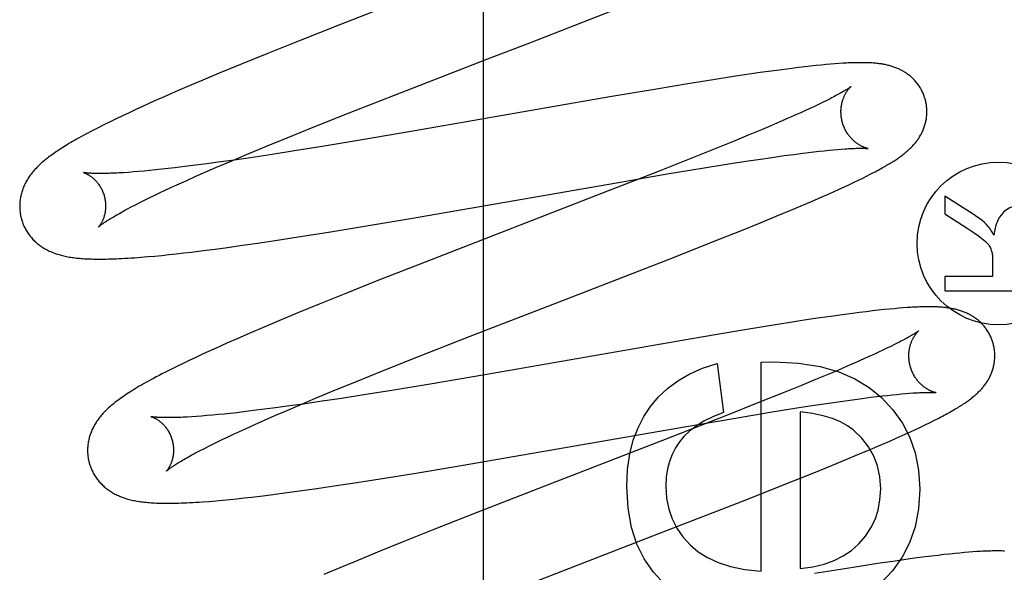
# Model space of a CAD drawing. Header units: inches. Extents: x 0 to 268, y 0 to 174.
# Tile 48 of 92: x 90.932 to 91.161, y 88.368 to 88.496. Entities that reach past the tile are written whole.
import ezdxf

# ---------------------------------------------------------------- set-up
doc = ezdxf.new("R2010")
doc.units = ezdxf.units.IN
doc.header["$LTSCALE"] = 14.749625
doc.header["$MEASUREMENT"] = 0
doc.linetypes.add('HIDDEN', pattern=[0.2, 0.1, -0.1])
doc.layers.add('DEFAULT_2', color=8, linetype='HIDDEN')

msp = doc.modelspace()

# ---------------------------------------------------------------- linework, layer by layer
at = {"layer": 'DEFAULT_2', "color": 8, "linetype": 'HIDDEN'}
for p, q in [((91.03969, 84.80595), (91.03969, 90.30645)), ((91.02322, 88.50182), (91.00645, 88.49527)), ((91.05042, 88.491), (91.06967, 88.49848)), ((91.00645, 88.49527), (90.99664, 88.49139)), ((90.99664, 88.49139), (90.98925, 88.48842)), ((91.04044, 88.48714), (91.05042, 88.491)), ((90.98925, 88.48842), (90.98313, 88.48593)), ((90.98313, 88.48593), (90.9782, 88.48389)), ((91.02038, 88.47935), (91.04044, 88.48714)), ((91.11142, 88.48504), (91.10903, 88.48473)), ((91.11295, 88.48523), (91.11142, 88.48504)), ((91.11439, 88.4854), (91.11295, 88.48523)), ((91.11575, 88.48556), (91.11439, 88.4854)), ((91.11703, 88.48569), (91.11575, 88.48556)), ((91.11823, 88.48581), (91.11703, 88.48569)), ((91.11936, 88.48592), (91.11823, 88.48581)), ((91.12041, 88.48601), (91.11936, 88.48592)), ((91.12141, 88.48609), (91.12041, 88.48601)), ((91.12235, 88.48616), (91.12141, 88.48609)), ((90.9782, 88.48389), (90.97438, 88.48229)), ((91.09784, 88.48312), (91.09311, 88.48239)), ((91.10148, 88.48367), (91.09784, 88.48312)), ((91.10405, 88.48404), (91.10148, 88.48367)), ((91.10658, 88.4844), (91.10405, 88.48404)), ((91.10903, 88.48473), (91.10658, 88.4844)), ((90.97068, 88.48072), (90.96799, 88.47956)), ((90.97438, 88.48229), (90.97068, 88.48072)), ((91.08717, 88.48143), (91.07991, 88.48023)), ((91.09311, 88.48239), (91.08717, 88.48143)), ((90.96538, 88.47842), (90.96285, 88.47729)), ((90.96799, 88.47956), (90.96538, 88.47842)), ((91.00844, 88.47466), (91.02038, 88.47935)), ((91.06903, 88.47838), (91.02368, 88.47047)), ((91.07991, 88.48023), (91.06903, 88.47838)), ((90.96039, 88.47618), (90.9588, 88.47546)), ((90.96285, 88.47729), (90.96039, 88.47618)), ((91.1158, 88.47581), (91.11473, 88.47531)), ((91.11682, 88.47628), (91.1158, 88.47581)), ((91.11777, 88.47674), (91.11682, 88.47628)), ((91.11867, 88.47717), (91.11777, 88.47674)), ((91.11951, 88.47759), (91.11867, 88.47717)), ((91.12029, 88.47798), (91.11951, 88.47759)), ((90.95574, 88.47402), (90.95426, 88.47332)), ((90.95725, 88.47473), (90.95574, 88.47402)), ((90.9588, 88.47546), (90.95725, 88.47473)), ((91.00007, 88.47133), (91.00844, 88.47466)), ((91.11057, 88.47344), (91.1086, 88.47258)), ((91.11244, 88.47427), (91.11057, 88.47344)), ((91.11361, 88.4748), (91.11244, 88.47427)), ((91.11473, 88.47531), (91.11361, 88.4748)), ((90.95004, 88.47123), (90.94878, 88.47058)), ((90.95139, 88.47191), (90.95004, 88.47123)), ((90.95281, 88.47261), (90.95139, 88.47191)), ((90.95426, 88.47332), (90.95281, 88.47261)), ((90.99404, 88.46889), (91.00007, 88.47133)), ((91.10651, 88.47169), (91.10432, 88.47076)), ((91.1086, 88.47258), (91.10651, 88.47169)), ((90.9892, 88.46691), (90.99404, 88.46889)), ((91.02368, 88.47047), (91.01102, 88.46832)), ((91.10124, 88.46947), (91.09799, 88.46813)), ((91.10432, 88.47076), (91.10124, 88.46947)), ((90.98456, 88.46498), (90.9892, 88.46691)), ((91.00213, 88.46685), (90.99569, 88.46582)), ((91.01102, 88.46832), (91.00213, 88.46685)), ((91.09799, 88.46813), (91.0937, 88.46639)), ((90.981, 88.46348), (90.98456, 88.46498)), ((90.98551, 88.46426), (90.98166, 88.4637)), ((90.9905, 88.46502), (90.98551, 88.46426)), ((90.99569, 88.46582), (90.9905, 88.46502)), ((91.0937, 88.46639), (91.08826, 88.4642)), ((91.10414, 88.46394), (91.10732, 88.46441)), ((91.10732, 88.46441), (91.10963, 88.46473)), ((91.10963, 88.46473), (91.11183, 88.46503)), ((91.11183, 88.46503), (91.11392, 88.4653)), ((91.11392, 88.4653), (91.11525, 88.46546)), ((91.11525, 88.46546), (91.11652, 88.46561)), ((91.11652, 88.46561), (91.11773, 88.46575)), ((91.11773, 88.46575), (91.11889, 88.46587)), ((91.11889, 88.46587), (91.11999, 88.46599)), ((91.11999, 88.46599), (91.12103, 88.46609)), ((91.12103, 88.46609), (91.12201, 88.46617)), ((91.12201, 88.46617), (91.12293, 88.46625)), ((90.97024, 88.46217), (90.96786, 88.46189)), ((90.97272, 88.46248), (90.97024, 88.46217)), ((90.9753, 88.46282), (90.97272, 88.46248)), ((90.97513, 88.46096), (90.97758, 88.46202)), ((90.97797, 88.46318), (90.9753, 88.46282)), ((90.97758, 88.46202), (90.981, 88.46348)), ((90.98166, 88.4637), (90.97797, 88.46318)), ((91.08826, 88.4642), (91.08055, 88.46115)), ((91.09052, 88.46181), (91.09623, 88.46273)), ((91.09623, 88.46273), (91.10072, 88.46343)), ((91.10072, 88.46343), (91.10414, 88.46394)), ((90.95707, 88.46084), (90.95596, 88.46077)), ((90.95823, 88.46093), (90.95707, 88.46084)), ((90.95944, 88.46103), (90.95823, 88.46093)), ((90.96071, 88.46114), (90.95944, 88.46103)), ((90.96204, 88.46127), (90.96071, 88.46114)), ((90.96342, 88.4614), (90.96204, 88.46127)), ((90.96485, 88.46155), (90.96342, 88.4614)), ((90.96633, 88.46171), (90.96485, 88.46155)), ((90.96786, 88.46189), (90.96633, 88.46171)), ((90.9705, 88.45891), (90.97277, 88.45992)), ((90.97277, 88.45992), (90.97513, 88.46096)), ((91.08055, 88.46115), (91.06713, 88.45591)), ((91.07058, 88.45844), (91.08243, 88.46047)), ((91.08243, 88.46047), (91.09052, 88.46181)), ((91.12788, 88.45952), (91.12878, 88.45997)), ((91.12878, 88.45997), (91.12961, 88.46039)), ((91.12961, 88.46039), (91.1304, 88.4608)), ((90.96696, 88.4573), (90.96834, 88.45793)), ((90.96834, 88.45793), (90.9705, 88.45891)), ((91.02268, 88.45011), (91.07058, 88.45844)), ((91.1224, 88.45693), (91.12365, 88.4575)), ((91.12365, 88.4575), (91.12482, 88.45805)), ((91.12482, 88.45805), (91.12591, 88.45856)), ((91.12591, 88.45856), (91.12693, 88.45906)), ((91.12693, 88.45906), (91.12788, 88.45952)), ((90.96192, 88.45491), (90.96311, 88.45548)), ((90.96311, 88.45548), (90.96434, 88.45607)), ((90.96434, 88.45607), (90.96562, 88.45668)), ((90.96562, 88.45668), (90.96696, 88.4573)), ((91.06713, 88.45591), (91.02609, 88.43999)), ((91.11821, 88.45506), (91.11968, 88.45571)), ((91.11968, 88.45571), (91.12108, 88.45633)), ((91.12108, 88.45633), (91.1224, 88.45693)), ((91.14697, 88.45534), (91.14697, 88.45118)), ((91.15377, 88.45099), (91.14697, 88.45534)), ((90.95774, 88.4528), (90.9587, 88.4533)), ((90.9587, 88.4533), (90.95972, 88.45382)), ((90.95972, 88.45382), (90.9608, 88.45436)), ((90.9608, 88.45436), (90.96192, 88.45491)), ((91.11114, 88.45203), (91.11357, 88.45306)), ((91.11357, 88.45306), (91.11593, 88.45407)), ((91.11593, 88.45407), (91.11821, 88.45506)), ((90.95684, 88.45233), (90.95774, 88.4528)), ((91.10425, 88.44919), (91.10776, 88.45063)), ((91.10776, 88.45063), (91.11114, 88.45203)), ((91.14697, 88.45118), (91.15217, 88.44787)), ((91.01107, 88.44815), (91.02268, 88.45011)), ((91.09968, 88.44733), (91.10425, 88.44919)), ((90.99657, 88.44581), (91.00316, 88.44686)), ((91.00316, 88.44686), (91.01107, 88.44815)), ((91.09295, 88.44465), (91.09968, 88.44733)), ((90.98012, 88.44339), (90.98306, 88.4438)), ((90.98306, 88.4438), (90.98709, 88.44438)), ((90.98709, 88.44438), (90.99124, 88.44499)), ((90.99124, 88.44499), (90.99657, 88.44581)), ((91.08384, 88.44106), (91.09295, 88.44465)), ((90.96164, 88.44124), (90.96323, 88.44138)), ((90.96323, 88.44138), (90.96486, 88.44154)), ((90.96486, 88.44154), (90.96651, 88.44171)), ((90.96651, 88.44171), (90.96821, 88.4419)), ((90.96821, 88.4419), (90.96995, 88.44209)), ((90.96995, 88.44209), (90.97172, 88.4423)), ((90.97172, 88.4423), (90.97445, 88.44264)), ((90.97445, 88.44264), (90.97724, 88.443)), ((90.97724, 88.443), (90.98012, 88.44339)), ((90.96006, 88.44111), (90.96164, 88.44124)), ((91.02609, 88.43999), (91.01513, 88.43567)), ((91.15807, 88.44045), (91.15807, 88.43662)), ((91.01513, 88.43567), (91.00768, 88.4327)), ((91.14697, 88.43662), (91.14697, 88.43331)), ((91.15807, 88.43662), (91.14697, 88.43662)), ((91.00768, 88.4327), (91.00148, 88.43019)), ((91.14697, 88.43331), (91.17197, 88.43331)), ((91.00148, 88.43019), (90.99648, 88.42813)), ((90.99648, 88.42813), (90.9926, 88.42652)), ((91.12307, 88.42771), (91.12054, 88.42735)), ((91.12552, 88.42803), (91.12307, 88.42771)), ((91.12713, 88.42824), (91.12552, 88.42803)), ((91.12869, 88.42843), (91.12713, 88.42824)), ((91.13019, 88.42861), (91.12869, 88.42843)), ((91.13158, 88.42877), (91.13019, 88.42861)), ((91.13287, 88.42891), (91.13158, 88.42877)), ((91.13408, 88.42903), (91.13287, 88.42891)), ((91.1352, 88.42913), (91.13408, 88.42903)), ((91.13625, 88.42923), (91.1352, 88.42913)), ((91.13724, 88.42931), (91.13625, 88.42923)), ((91.13818, 88.42937), (91.13724, 88.42931)), ((90.9926, 88.42652), (90.98883, 88.42493)), ((91.11053, 88.42585), (91.10565, 88.42508)), ((91.11429, 88.42643), (91.11053, 88.42585)), ((91.11791, 88.42697), (91.11429, 88.42643)), ((91.12054, 88.42735), (91.11791, 88.42697)), ((90.98519, 88.42338), (90.98254, 88.42223)), ((90.98883, 88.42493), (90.98519, 88.42338)), ((91.09953, 88.42408), (91.08991, 88.42246)), ((91.10565, 88.42508), (91.09953, 88.42408)), ((90.97997, 88.4211), (90.97748, 88.41998)), ((90.98254, 88.42223), (90.97997, 88.4211)), ((91.02457, 88.418), (91.03654, 88.42271)), ((91.08991, 88.42246), (91.03998, 88.41377)), ((91.13526, 88.42078), (91.13441, 88.42036)), ((91.13604, 88.42117), (91.13526, 88.42078)), ((90.97428, 88.41852), (90.97274, 88.41781)), ((90.97586, 88.41925), (90.97428, 88.41852)), ((90.97748, 88.41998), (90.97586, 88.41925)), ((91.13046, 88.41849), (91.12934, 88.41798)), ((91.13154, 88.41899), (91.13046, 88.41849)), ((91.13255, 88.41946), (91.13154, 88.41899)), ((91.13351, 88.41992), (91.13255, 88.41946)), ((91.13441, 88.42036), (91.13351, 88.41992)), ((90.96979, 88.4164), (90.96836, 88.4157)), ((90.97125, 88.4171), (90.96979, 88.4164)), ((90.97274, 88.41781), (90.97125, 88.4171)), ((91.01617, 88.41466), (91.02457, 88.418)), ((91.09405, 88.41641), (91.09547, 88.405)), ((91.10425, 88.41672), (91.10719, 88.41678)), ((91.10425, 88.3681), (91.10425, 88.41672)), ((91.12629, 88.41662), (91.1243, 88.41575)), ((91.12815, 88.41745), (91.12629, 88.41662)), ((91.12934, 88.41798), (91.12815, 88.41745)), ((90.96694, 88.415), (90.96555, 88.41429)), ((90.96836, 88.4157), (90.96694, 88.415)), ((91.01012, 88.41221), (91.01617, 88.41466)), ((91.12001, 88.41392), (91.11692, 88.41263)), ((91.12221, 88.41486), (91.12001, 88.41392)), ((91.1243, 88.41575), (91.12221, 88.41486)), ((91.00526, 88.41023), (91.01012, 88.41221)), ((91.02726, 88.41161), (91.01832, 88.41013)), ((91.03998, 88.41377), (91.02726, 88.41161)), ((91.11692, 88.41263), (91.11366, 88.41129)), ((91.00059, 88.40829), (91.00526, 88.41023)), ((91.01832, 88.41013), (91.01184, 88.40909)), ((91.10937, 88.40954), (91.10391, 88.40735)), ((91.11366, 88.41129), (91.10937, 88.40954)), ((91.13584, 88.4092), (91.13687, 88.4093)), ((91.13687, 88.4093), (91.13785, 88.40938)), ((91.13785, 88.40938), (91.13876, 88.40946)), ((90.99702, 88.40679), (91.00059, 88.40829)), ((91.00159, 88.40751), (90.99772, 88.40695)), ((91.00662, 88.40827), (91.00159, 88.40751)), ((91.01184, 88.40909), (91.00662, 88.40827)), ((91.10391, 88.40735), (91.09618, 88.40429)), ((91.11659, 88.40665), (91.12, 88.40716)), ((91.12, 88.40716), (91.12323, 88.40763)), ((91.12323, 88.40763), (91.12553, 88.40795)), ((91.12553, 88.40795), (91.12772, 88.40825)), ((91.12772, 88.40825), (91.1298, 88.40851)), ((91.1298, 88.40851), (91.13112, 88.40868)), ((91.13112, 88.40868), (91.13238, 88.40883)), ((91.13238, 88.40883), (91.13359, 88.40896)), ((91.13359, 88.40896), (91.13474, 88.40909)), ((91.13474, 88.40909), (91.13584, 88.4092)), ((90.98079, 88.40478), (90.97935, 88.40463)), ((90.98228, 88.40494), (90.98079, 88.40478)), ((90.98382, 88.40512), (90.98228, 88.40494)), ((90.98621, 88.40541), (90.98382, 88.40512)), ((90.98871, 88.40572), (90.98621, 88.40541)), ((90.99131, 88.40606), (90.98871, 88.40572)), ((90.99112, 88.40425), (90.99359, 88.40532)), ((90.994, 88.40643), (90.99131, 88.40606)), ((90.99359, 88.40532), (90.99702, 88.40679)), ((90.99772, 88.40695), (90.994, 88.40643)), ((91.0983, 88.40369), (91.10638, 88.40503)), ((91.10638, 88.40503), (91.11209, 88.40595)), ((91.11209, 88.40595), (91.11659, 88.40665)), ((91.11333, 88.40512), (91.11333, 88.36871)), ((90.97294, 88.40406), (90.97183, 88.40398)), ((90.97411, 88.40415), (90.97294, 88.40406)), ((90.97534, 88.40425), (90.97411, 88.40415)), ((90.97662, 88.40436), (90.97534, 88.40425)), ((90.97796, 88.40449), (90.97662, 88.40436)), ((90.97935, 88.40463), (90.97796, 88.40449)), ((90.98647, 88.4022), (90.98874, 88.40321)), ((90.98874, 88.40321), (90.99112, 88.40425)), ((91.09618, 88.40429), (91.08273, 88.39904)), ((91.08644, 88.40167), (91.0983, 88.40369)), ((91.14242, 88.40212), (91.14357, 88.40268)), ((91.14357, 88.40268), (91.1446, 88.40319)), ((90.98156, 88.39995), (90.9829, 88.40058)), ((90.9829, 88.40058), (90.98429, 88.40121)), ((90.98429, 88.40121), (90.98647, 88.4022)), ((91.03268, 88.39233), (91.08644, 88.40167)), ((91.13706, 88.39963), (91.13847, 88.40026)), ((91.13847, 88.40026), (91.13985, 88.4009)), ((91.13985, 88.4009), (91.14118, 88.40152)), ((91.14118, 88.40152), (91.14242, 88.40212)), ((90.9767, 88.39762), (90.97783, 88.39818)), ((90.97783, 88.39818), (90.97902, 88.39875)), ((90.97902, 88.39875), (90.98027, 88.39935)), ((90.98027, 88.39935), (90.98156, 88.39995)), ((91.08273, 88.39904), (91.05508, 88.38834)), ((91.13194, 88.39737), (91.13419, 88.39835)), ((91.13419, 88.39835), (91.13564, 88.39899)), ((91.13564, 88.39899), (91.13706, 88.39963)), ((90.97271, 88.39558), (90.97362, 88.39606)), ((90.97362, 88.39606), (90.97459, 88.39656)), ((90.97459, 88.39656), (90.97562, 88.39708)), ((90.97562, 88.39708), (90.9767, 88.39762)), ((91.12716, 88.39534), (91.12959, 88.39637)), ((91.12959, 88.39637), (91.13194, 88.39737)), ((91.12029, 88.3925), (91.12379, 88.39394)), ((91.12379, 88.39394), (91.12716, 88.39534)), ((91.02349, 88.39081), (91.03268, 88.39233)), ((91.11572, 88.39064), (91.12029, 88.3925)), ((91.00497, 88.38789), (91.01024, 88.38869)), ((91.01024, 88.38869), (91.01567, 88.38954)), ((91.01567, 88.38954), (91.02349, 88.39081)), ((91.10998, 88.38835), (91.11572, 88.39064)), ((90.994, 88.38634), (90.9969, 88.38673)), ((90.9969, 88.38673), (91.00088, 88.38729)), ((91.00088, 88.38729), (91.00497, 88.38789)), ((91.05508, 88.38834), (91.03832, 88.3818)), ((91.10092, 88.38477), (91.10998, 88.38835)), ((90.97585, 88.38431), (90.97743, 88.38445)), ((90.97743, 88.38445), (90.97904, 88.38459)), ((90.97904, 88.38459), (90.98066, 88.38475)), ((90.98066, 88.38475), (90.98232, 88.38492)), ((90.98232, 88.38492), (90.98401, 88.38511)), ((90.98401, 88.38511), (90.98575, 88.3853)), ((90.98575, 88.3853), (90.98843, 88.38562)), ((90.98843, 88.38562), (90.99118, 88.38597)), ((90.99118, 88.38597), (90.994, 88.38634)), ((91.08048, 88.37683), (91.10092, 88.38477)), ((91.03832, 88.3818), (91.02852, 88.37793)), ((91.02852, 88.37793), (91.02113, 88.37496)), ((91.02113, 88.37496), (91.015, 88.37247)), ((91.05255, 88.366), (91.08048, 88.37683)), ((91.01007, 88.37043), (91.00625, 88.36883)), ((91.015, 88.37247), (91.01007, 88.37043)), ((91.13745, 88.37072), (91.13486, 88.37035)), ((91.13995, 88.37106), (91.13745, 88.37072)), ((91.14239, 88.37138), (91.13995, 88.37106)), ((91.14394, 88.37158), (91.14239, 88.37138)), ((91.1454, 88.37175), (91.14394, 88.37158)), ((91.14678, 88.37191), (91.1454, 88.37175)), ((91.14808, 88.37205), (91.14678, 88.37191)), ((91.14931, 88.37218), (91.14808, 88.37205)), ((91.15046, 88.37229), (91.14931, 88.37218)), ((91.15154, 88.37239), (91.15046, 88.37229)), ((91.15256, 88.37248), (91.15154, 88.37239)), ((91.15352, 88.37255), (91.15256, 88.37248)), ((91.00625, 88.36883), (91.00255, 88.36726)), ((91.12272, 88.36849), (91.11666, 88.36751)), ((91.12756, 88.36925), (91.12272, 88.36849)), ((91.13128, 88.36982), (91.12756, 88.36925)), ((91.13486, 88.37035), (91.13128, 88.36982))]:
    msp.add_line(p, q, dxfattribs=at)
for points in [[(91.14242, 88.47784), (91.14236, 88.47805), (91.14228, 88.47829), (91.1422, 88.47854), (91.14211, 88.47878), (91.14202, 88.47902), (91.14192, 88.47925), (91.14181, 88.47949), (91.1417, 88.47972), (91.14159, 88.47995), (91.14146, 88.48017), (91.14134, 88.48039), (91.14121, 88.48061), (91.14107, 88.48082), (91.14093, 88.48103), (91.14078, 88.48124), (91.14064, 88.48144), (91.14048, 88.48163), (91.14033, 88.48183), (91.14017, 88.48201), (91.14, 88.4822), (91.13984, 88.48238), (91.13967, 88.48255), (91.13949, 88.48272), (91.13932, 88.48288), (91.13914, 88.48304), (91.13896, 88.4832), (91.13878, 88.48335), (91.13859, 88.48349), (91.13841, 88.48363), (91.13822, 88.48377), (91.13802, 88.48391), (91.13783, 88.48404), (91.13763, 88.48416), (91.13743, 88.48428), (91.13723, 88.4844), (91.13702, 88.48451), (91.13682, 88.48462), (91.13661, 88.48473), (91.1364, 88.48483), (91.1362, 88.48492), (91.13599, 88.48502), (91.13578, 88.4851), (91.13556, 88.48519), (91.13535, 88.48527), (91.13513, 88.48535), (91.13491, 88.48542), (91.13469, 88.48549), (91.13447, 88.48556), (91.13425, 88.48562), (91.13402, 88.48569), (91.1338, 88.48574), (91.13357, 88.4858), (91.13335, 88.48585), (91.13312, 88.4859), (91.13289, 88.48594), (91.13267, 88.48598), (91.13244, 88.48602), (91.13221, 88.48606), (91.13197, 88.48609), (91.13174, 88.48612), (91.1315, 88.48615), (91.13127, 88.48618), (91.13102, 88.48621), (91.13078, 88.48623), (91.13053, 88.48625), (91.13028, 88.48627), (91.13002, 88.48629), (91.12975, 88.48631), (91.12948, 88.48632), (91.1292, 88.48633), (91.12892, 88.48634), (91.12863, 88.48635), (91.12833, 88.48636), (91.12802, 88.48636), (91.12771, 88.48636), (91.12738, 88.48636), (91.12705, 88.48636), (91.12672, 88.48636), (91.12637, 88.48635), (91.12601, 88.48634), (91.12565, 88.48633), (91.12527, 88.48632), (91.12489, 88.48631), (91.12449, 88.48629), (91.12409, 88.48627), (91.12367, 88.48625), (91.12324, 88.48622), (91.12235, 88.48616)], [(91.1251, 88.48078), (91.1251, 88.48077), (91.12508, 88.48076), (91.12506, 88.48074), (91.12503, 88.48072), (91.12499, 88.48069), (91.12495, 88.48066), (91.12489, 88.48062), (91.12482, 88.48057), (91.12474, 88.48051), (91.12465, 88.48045), (91.12455, 88.48038), (91.12444, 88.48031), (91.12431, 88.48023), (91.12417, 88.48014), (91.12402, 88.48004), (91.12385, 88.47994), (91.12367, 88.47983), (91.12347, 88.47971), (91.12326, 88.47958), (91.12303, 88.47945), (91.12278, 88.47931), (91.12253, 88.47917), (91.12225, 88.47902), (91.12196, 88.47886), (91.12166, 88.4787), (91.12134, 88.47853), (91.121, 88.47835), (91.12065, 88.47817), (91.12029, 88.47798)], [(91.12315, 88.47248), (91.1231, 88.47268), (91.12304, 88.47291), (91.12299, 88.47315), (91.12295, 88.47338), (91.12291, 88.47362), (91.12288, 88.47385), (91.12286, 88.47408), (91.12284, 88.47431), (91.12283, 88.47455), (91.12282, 88.47477), (91.12282, 88.475), (91.12282, 88.47523), (91.12283, 88.47545), (91.12285, 88.47567), (91.12287, 88.47588), (91.12289, 88.4761), (91.12292, 88.47631), (91.12296, 88.47651), (91.12299, 88.47671), (91.12304, 88.47691), (91.12308, 88.4771), (91.12313, 88.47728), (91.12318, 88.47746), (91.12323, 88.47764), (91.12329, 88.47781), (91.12335, 88.47797), (91.1234, 88.47813), (91.12347, 88.47828), (91.12353, 88.47843), (91.12359, 88.47858), (91.12366, 88.47872), (91.12372, 88.47885), (91.12379, 88.47898), (91.12385, 88.47911), (91.12392, 88.47923), (91.12399, 88.47934), (91.12405, 88.47945), (91.12412, 88.47956), (91.12418, 88.47966), (91.12425, 88.47976), (91.12431, 88.47985), (91.12437, 88.47994), (91.12444, 88.48002), (91.1245, 88.48011), (91.12456, 88.48018), (91.12461, 88.48025), (91.12467, 88.48032), (91.12472, 88.48038), (91.12477, 88.48044), (91.12482, 88.4805), (91.12487, 88.48055), (91.12491, 88.48059), (91.12495, 88.48063), (91.12499, 88.48067), (91.12502, 88.4807), (91.12505, 88.48072), (91.12507, 88.48075), (91.12509, 88.48076), (91.1251, 88.48077), (91.1251, 88.48078)], [(91.1304, 88.4608), (91.13078, 88.461), (91.13115, 88.4612), (91.1315, 88.46139), (91.13185, 88.46158), (91.13219, 88.46176), (91.13251, 88.46195), (91.13283, 88.46213), (91.13314, 88.4623), (91.13344, 88.46248), (91.13374, 88.46265), (91.13402, 88.46282), (91.1343, 88.46299), (91.13456, 88.46315), (91.13483, 88.46332), (91.13508, 88.46348), (91.13533, 88.46364), (91.13557, 88.46379), (91.1358, 88.46395), (91.13602, 88.4641), (91.13624, 88.46425), (91.13646, 88.46441), (91.13666, 88.46455), (91.13687, 88.4647), (91.13706, 88.46485), (91.13726, 88.465), (91.13745, 88.46515), (91.13764, 88.4653), (91.13782, 88.46545), (91.138, 88.4656), (91.13818, 88.46575), (91.13836, 88.4659), (91.13853, 88.46606), (91.1387, 88.46622), (91.13887, 88.46638), (91.13904, 88.46654), (91.1392, 88.46671), (91.13937, 88.46687), (91.13953, 88.46705), (91.13968, 88.46722), (91.13984, 88.46739), (91.13999, 88.46757), (91.14014, 88.46775), (91.14029, 88.46793), (91.14043, 88.46812), (91.14056, 88.4683), (91.1407, 88.46849), (91.14083, 88.46868), (91.14096, 88.46887), (91.14108, 88.46907), (91.1412, 88.46927), (91.14132, 88.46947), (91.14144, 88.46968), (91.14155, 88.46989), (91.14166, 88.4701), (91.14176, 88.47031), (91.14186, 88.47053), (91.14195, 88.47075), (91.14204, 88.47096), (91.14212, 88.47119), (91.1422, 88.47141), (91.14228, 88.47164), (91.14235, 88.47187), (91.14242, 88.4721), (91.14248, 88.47234), (91.14254, 88.47257), (91.14259, 88.47282), (91.14264, 88.47306), (91.14268, 88.4733), (91.14272, 88.47355), (91.14275, 88.4738), (91.14277, 88.47405), (91.14279, 88.4743), (91.1428, 88.47456), (91.14281, 88.47481), (91.14281, 88.47507), (91.14281, 88.47533), (91.14279, 88.47558), (91.14278, 88.47584), (91.14275, 88.4761), (91.14272, 88.47636), (91.14269, 88.47661), (91.14264, 88.47687), (91.14259, 88.47712), (91.14254, 88.47738), (91.14248, 88.47763), (91.14242, 88.47784)], [(91.12911, 88.46638), (91.1291, 88.46638), (91.12909, 88.46639), (91.12906, 88.46639), (91.12904, 88.4664), (91.129, 88.4664), (91.12896, 88.46641), (91.12891, 88.46643), (91.12886, 88.46644), (91.1288, 88.46646), (91.12873, 88.46647), (91.12866, 88.46649), (91.12859, 88.46652), (91.12851, 88.46654), (91.12843, 88.46657), (91.12834, 88.4666), (91.12825, 88.46664), (91.12816, 88.46668), (91.12806, 88.46672), (91.12796, 88.46676), (91.12786, 88.46681), (91.12776, 88.46686), (91.12765, 88.46691), (91.12754, 88.46697), (91.12742, 88.46703), (91.12731, 88.46709), (91.12719, 88.46716), (91.12707, 88.46723), (91.12694, 88.46731), (91.12682, 88.46739), (91.12669, 88.46748), (91.12656, 88.46757), (91.12643, 88.46766), (91.1263, 88.46776), (91.12616, 88.46787), (91.12603, 88.46798), (91.1259, 88.4681), (91.12576, 88.46822), (91.12562, 88.46834), (91.12549, 88.46848), (91.12535, 88.46862), (91.12521, 88.46876), (91.12507, 88.46892), (91.12494, 88.46908), (91.12481, 88.46924), (91.12467, 88.46941), (91.12454, 88.46958), (91.12442, 88.46976), (91.12429, 88.46995), (91.12417, 88.47014), (91.12406, 88.47034), (91.12394, 88.47054), (91.12383, 88.47074), (91.12373, 88.47095), (91.12363, 88.47116), (91.12354, 88.47138), (91.12345, 88.4716), (91.12336, 88.47182), (91.12328, 88.47205), (91.12321, 88.47228), (91.12315, 88.47248)], [(90.94878, 88.47058), (90.94818, 88.47027), (90.94761, 88.46996), (90.94705, 88.46967), (90.94652, 88.46938), (90.946, 88.46909), (90.94551, 88.46882), (90.94503, 88.46855), (90.94456, 88.46828), (90.94411, 88.46803), (90.94368, 88.46777), (90.94326, 88.46752), (90.94286, 88.46728), (90.94246, 88.46704), (90.94208, 88.46681), (90.94171, 88.46657), (90.94136, 88.46634), (90.94101, 88.46612), (90.94067, 88.46589), (90.94034, 88.46567), (90.94002, 88.46545), (90.9397, 88.46523), (90.9394, 88.46502), (90.9391, 88.4648), (90.93881, 88.46459), (90.93853, 88.46438), (90.93826, 88.46416), (90.93799, 88.46395), (90.93772, 88.46374), (90.93747, 88.46352), (90.93721, 88.46331)], [(91.12293, 88.46625), (91.12378, 88.46631), (91.12418, 88.46633), (91.12457, 88.46636), (91.12494, 88.46638), (91.12529, 88.4664), (91.12563, 88.46641), (91.12595, 88.46643), (91.12625, 88.46644), (91.12653, 88.46644), (91.1268, 88.46645), (91.12704, 88.46645), (91.12727, 88.46646), (91.12749, 88.46646), (91.12768, 88.46645), (91.12786, 88.46645), (91.12803, 88.46645), (91.12818, 88.46645), (91.12832, 88.46644), (91.12845, 88.46644), (91.12856, 88.46643), (91.12866, 88.46642), (91.12875, 88.46642), (91.12883, 88.46641), (91.1289, 88.46641), (91.12896, 88.4664), (91.12901, 88.46639), (91.12905, 88.46639), (91.12908, 88.46639), (91.12909, 88.46638), (91.12911, 88.46638)], [(90.93721, 88.46331), (90.93697, 88.4631), (90.93672, 88.46288), (90.93649, 88.46266), (90.93626, 88.46244), (90.93603, 88.46222), (90.93581, 88.462), (90.9356, 88.46178), (90.93539, 88.46156), (90.93519, 88.46133), (90.93499, 88.4611), (90.9348, 88.46087), (90.93461, 88.46064), (90.93443, 88.46041), (90.93426, 88.46018), (90.93409, 88.45994), (90.93393, 88.4597), (90.93377, 88.45946), (90.93362, 88.45922), (90.93347, 88.45897), (90.93333, 88.45873), (90.9332, 88.45848), (90.93307, 88.45823), (90.93295, 88.45798), (90.93283, 88.45773), (90.93272, 88.45748), (90.93262, 88.45723), (90.93252, 88.45697), (90.93243, 88.45672), (90.93235, 88.45647), (90.93227, 88.45621), (90.9322, 88.45595), (90.93213, 88.45569), (90.93207, 88.45542), (90.93201, 88.45516), (90.93196, 88.45489), (90.93192, 88.45462), (90.93188, 88.45435), (90.93185, 88.45407), (90.93183, 88.4538), (90.93181, 88.45353), (90.9318, 88.45325), (90.9318, 88.45297), (90.9318, 88.4527), (90.93181, 88.45242), (90.93183, 88.45214), (90.93185, 88.45186), (90.93188, 88.45158), (90.93192, 88.45131), (90.93196, 88.45103), (90.93202, 88.45076), (90.93207, 88.45048), (90.93214, 88.45021), (90.9322, 88.44998)], [(90.94662, 88.4608), (90.94662, 88.4608), (90.94661, 88.46081), (90.94661, 88.4608), (90.94663, 88.4608), (90.94665, 88.46079), (90.94668, 88.46078), (90.94672, 88.46077), (90.94677, 88.46076), (90.94682, 88.46074), (90.94687, 88.46072), (90.94694, 88.46069), (90.947, 88.46067), (90.94708, 88.46064), (90.94715, 88.4606), (90.94724, 88.46057), (90.94732, 88.46052), (90.94741, 88.46048), (90.94751, 88.46043), (90.9476, 88.46038), (90.9477, 88.46032), (90.94781, 88.46026), (90.94792, 88.4602), (90.94803, 88.46013), (90.94814, 88.46005), (90.94825, 88.45997), (90.94837, 88.45989), (90.94849, 88.4598), (90.94861, 88.4597), (90.94874, 88.4596), (90.94886, 88.45949), (90.94899, 88.45938), (90.94912, 88.45926), (90.94925, 88.45914), (90.94938, 88.45901), (90.94951, 88.45887), (90.94964, 88.45872), (90.94977, 88.45857), (90.9499, 88.45841), (90.95003, 88.45825), (90.95016, 88.45807), (90.95029, 88.45789), (90.95041, 88.45771), (90.95053, 88.45751), (90.95065, 88.45731), (90.95076, 88.45711), (90.95087, 88.4569), (90.95097, 88.45668), (90.95107, 88.45646), (90.95117, 88.45624), (90.95125, 88.45601), (90.95134, 88.45578), (90.95141, 88.45554), (90.95147, 88.45534)], [(90.95596, 88.46077), (90.95492, 88.46071), (90.95442, 88.46068), (90.95394, 88.46066), (90.95347, 88.46064), (90.95302, 88.46062), (90.95258, 88.4606), (90.95216, 88.46059), (90.95175, 88.46058), (90.95137, 88.46058), (90.95099, 88.46057), (90.95063, 88.46057), (90.95029, 88.46057), (90.94997, 88.46057), (90.94966, 88.46057), (90.94937, 88.46058), (90.94909, 88.46059), (90.94883, 88.4606), (90.94858, 88.46061), (90.94835, 88.46062), (90.94814, 88.46063), (90.94794, 88.46065), (90.94776, 88.46066), (90.94759, 88.46067), (90.94744, 88.46069), (90.9473, 88.4607), (90.94718, 88.46072), (90.94707, 88.46073), (90.94697, 88.46074), (90.94688, 88.46076), (90.94681, 88.46077), (90.94675, 88.46078), (90.9467, 88.46079), (90.94666, 88.46079), (90.94663, 88.4608), (90.94662, 88.4608)], [(90.95147, 88.45534), (90.95153, 88.45513), (90.95158, 88.45488), (90.95163, 88.45464), (90.95168, 88.4544), (90.95171, 88.45416), (90.95174, 88.45392), (90.95176, 88.45368), (90.95178, 88.45344), (90.95179, 88.45321), (90.95179, 88.45298), (90.95179, 88.45275), (90.95178, 88.45253), (90.95176, 88.45231), (90.95174, 88.45209), (90.95171, 88.45189), (90.95169, 88.45168), (90.95165, 88.45148), (90.95161, 88.45129), (90.95157, 88.45111), (90.95153, 88.45093), (90.95148, 88.45075), (90.95143, 88.45058), (90.95138, 88.45042), (90.95133, 88.45026), (90.95127, 88.45011), (90.95122, 88.44997), (90.95116, 88.44983), (90.95111, 88.4497), (90.95105, 88.44957), (90.95099, 88.44945), (90.95093, 88.44933), (90.95087, 88.44922), (90.95081, 88.44911), (90.95076, 88.44901), (90.9507, 88.44892), (90.95065, 88.44883), (90.95059, 88.44874), (90.95054, 88.44866), (90.95049, 88.44859), (90.95044, 88.44852), (90.95039, 88.44846), (90.95035, 88.4484), (90.95031, 88.44835), (90.95027, 88.4483), (90.95024, 88.44826), (90.95021, 88.44823), (90.95018, 88.4482), (90.95016, 88.44817), (90.95014, 88.44816), (90.95013, 88.44814), (90.95013, 88.44814)], [(91.16515, 88.45329), (91.16425, 88.45324), (91.16343, 88.45309), (91.16267, 88.45285), (91.16196, 88.45252), (91.16129, 88.45209), (91.16066, 88.45157)], [(90.95013, 88.44814), (90.95014, 88.44815), (90.95015, 88.44816), (90.95017, 88.44818), (90.9502, 88.44821), (90.95024, 88.44824), (90.95029, 88.44828), (90.95035, 88.44833), (90.95042, 88.44839), (90.9505, 88.44845), (90.95059, 88.44852), (90.95069, 88.4486), (90.9508, 88.44869), (90.95093, 88.44878), (90.95106, 88.44888), (90.95121, 88.44898), (90.95138, 88.4491), (90.95156, 88.44922), (90.95175, 88.44935), (90.95196, 88.44949), (90.95218, 88.44963), (90.95242, 88.44978), (90.95267, 88.44994), (90.95293, 88.45011), (90.95321, 88.45028), (90.95351, 88.45045), (90.95382, 88.45064), (90.95414, 88.45083), (90.95449, 88.45103), (90.95484, 88.45123), (90.95521, 88.45144), (90.9556, 88.45165), (90.956, 88.45187), (90.95641, 88.4521), (90.95684, 88.45233)], [(91.15709, 88.44824), (91.15665, 88.4487), (91.15617, 88.44916), (91.15564, 88.44962), (91.15507, 88.45008), (91.15445, 88.45053), (91.15377, 88.45099)], [(91.16066, 88.45157), (91.16013, 88.451), (91.15965, 88.45031), (91.15923, 88.44951), (91.15886, 88.44857), (91.15857, 88.44748), (91.15834, 88.44625)], [(90.9322, 88.44998), (90.93227, 88.44975), (90.93235, 88.44948), (90.93244, 88.44922), (90.93254, 88.44896), (90.93264, 88.4487), (90.93275, 88.44844), (90.93287, 88.44819), (90.93299, 88.44794), (90.93312, 88.44769), (90.93326, 88.44745), (90.9334, 88.44721), (90.93354, 88.44698), (90.93369, 88.44675), (90.93385, 88.44652), (90.93401, 88.4463), (90.93418, 88.44608), (90.93435, 88.44587), (90.93452, 88.44566), (90.9347, 88.44545), (90.93489, 88.44526), (90.93508, 88.44506), (90.93527, 88.44487), (90.93546, 88.44469), (90.93566, 88.44451), (90.93587, 88.44433), (90.93608, 88.44416), (90.93629, 88.444), (90.9365, 88.44383), (90.93673, 88.44368), (90.93695, 88.44352), (90.93719, 88.44337), (90.93742, 88.44322), (90.93767, 88.44308), (90.93791, 88.44294), (90.93817, 88.44281), (90.93842, 88.44268), (90.93868, 88.44255), (90.93894, 88.44243), (90.93921, 88.44232), (90.93947, 88.44221), (90.93975, 88.4421), (90.94003, 88.442), (90.94031, 88.4419), (90.94059, 88.44181), (90.94088, 88.44172), (90.94118, 88.44163), (90.94147, 88.44155), (90.94177, 88.44148), (90.94208, 88.4414), (90.94239, 88.44134), (90.9427, 88.44127), (90.94301, 88.44121), (90.94334, 88.44115), (90.94366, 88.4411), (90.94399, 88.44105), (90.94433, 88.441), (90.94467, 88.44096), (90.94502, 88.44092), (90.94537, 88.44088), (90.94573, 88.44085), (90.9461, 88.44081), (90.94648, 88.44079), (90.94687, 88.44076), (90.94727, 88.44074), (90.94768, 88.44072), (90.94809, 88.4407), (90.94853, 88.44069), (90.94897, 88.44067), (90.94943, 88.44067), (90.9499, 88.44066), (90.95038, 88.44066), (90.95089, 88.44066), (90.9514, 88.44067), (90.95194, 88.44067), (90.95249, 88.44069), (90.95306, 88.4407), (90.95366, 88.44072), (90.95428, 88.44075), (90.95492, 88.44077), (90.95558, 88.44081), (90.95628, 88.44085), (90.957, 88.44089), (90.95775, 88.44094), (90.95851, 88.44099), (90.96006, 88.44111)], [(91.15834, 88.44625), (91.15813, 88.44668), (91.15791, 88.44708), (91.1577, 88.44742), (91.15749, 88.44773), (91.15729, 88.44801), (91.15709, 88.44824)], [(91.15217, 88.44787), (91.15289, 88.4474), (91.15355, 88.44696), (91.15415, 88.44655), (91.1547, 88.44616), (91.15518, 88.4458), (91.15561, 88.44547)], [(91.15561, 88.44547), (91.156, 88.44515), (91.15635, 88.44485), (91.15665, 88.44456), (91.1569, 88.44429), (91.15711, 88.44403), (91.15728, 88.44379)], [(91.15728, 88.44379), (91.15744, 88.44354), (91.15757, 88.44328), (91.15769, 88.44303), (91.15779, 88.44278), (91.15787, 88.44254), (91.15794, 88.44229)], [(91.15794, 88.44229), (91.15797, 88.44209), (91.15801, 88.44185), (91.15803, 88.44157), (91.15805, 88.44124), (91.15807, 88.44087), (91.15807, 88.44045)], [(91.03654, 88.42271), (91.05888, 88.43137), (91.08384, 88.44106)], [(91.15821, 88.42105), (91.15815, 88.42126), (91.15807, 88.42151), (91.15799, 88.42175), (91.1579, 88.422), (91.1578, 88.42224), (91.1577, 88.42248), (91.1576, 88.42271), (91.15748, 88.42295), (91.15737, 88.42317), (91.15724, 88.4234), (91.15711, 88.42362), (91.15698, 88.42384), (91.15684, 88.42406), (91.1567, 88.42427), (91.15655, 88.42447), (91.1564, 88.42468), (91.15625, 88.42487), (91.15609, 88.42507), (91.15593, 88.42526), (91.15576, 88.42544), (91.15559, 88.42562), (91.15542, 88.42579), (91.15524, 88.42596), (91.15507, 88.42613), (91.15489, 88.42629), (91.1547, 88.42644), (91.15452, 88.42659), (91.15433, 88.42674), (91.15414, 88.42688), (91.15395, 88.42702), (91.15375, 88.42715), (91.15356, 88.42728), (91.15336, 88.42741), (91.15315, 88.42753), (91.15295, 88.42765), (91.15274, 88.42776), (91.15253, 88.42787), (91.15233, 88.42797), (91.15212, 88.42807), (91.15191, 88.42817), (91.15169, 88.42826), (91.15148, 88.42835), (91.15126, 88.42843), (91.15105, 88.42851), (91.15083, 88.42859), (91.1506, 88.42866), (91.15038, 88.42873), (91.15016, 88.4288), (91.14993, 88.42886), (91.1497, 88.42892), (91.14948, 88.42898), (91.14925, 88.42903), (91.14902, 88.42908), (91.14879, 88.42913), (91.14856, 88.42917), (91.14833, 88.42921), (91.14809, 88.42925), (91.14786, 88.42929), (91.14762, 88.42932), (91.14738, 88.42935), (91.14714, 88.42938), (91.14689, 88.42941), (91.14665, 88.42943), (91.14639, 88.42946), (91.14614, 88.42948), (91.14587, 88.42949), (91.14561, 88.42951), (91.14533, 88.42953), (91.14505, 88.42954), (91.14476, 88.42955), (91.14447, 88.42956), (91.14417, 88.42957), (91.14386, 88.42957), (91.14354, 88.42957), (91.14322, 88.42957), (91.14288, 88.42957), (91.14254, 88.42957), (91.14219, 88.42956), (91.14183, 88.42955), (91.14147, 88.42954), (91.14109, 88.42953), (91.14071, 88.42952), (91.14031, 88.4295), (91.1399, 88.42948), (91.13949, 88.42946), (91.13906, 88.42943), (91.13818, 88.42937)], [(91.14089, 88.42399), (91.14089, 88.42398), (91.14087, 88.42397), (91.14085, 88.42395), (91.14082, 88.42393), (91.14078, 88.4239), (91.14073, 88.42386), (91.14067, 88.42382), (91.14061, 88.42377), (91.14053, 88.42372), (91.14044, 88.42366), (91.14033, 88.42359), (91.14022, 88.42351), (91.14009, 88.42343), (91.13995, 88.42334), (91.1398, 88.42324), (91.13963, 88.42314), (91.13944, 88.42303), (91.13924, 88.42291), (91.13903, 88.42278), (91.1388, 88.42265), (91.13855, 88.42251), (91.13829, 88.42236), (91.13802, 88.42221), (91.13773, 88.42205), (91.13742, 88.42189), (91.1371, 88.42172), (91.13676, 88.42154), (91.13641, 88.42136), (91.13604, 88.42117)], [(91.13894, 88.41569), (91.13889, 88.41589), (91.13884, 88.41612), (91.13879, 88.41635), (91.13874, 88.41659), (91.1387, 88.41682), (91.13867, 88.41706), (91.13865, 88.41729), (91.13863, 88.41753), (91.13862, 88.41776), (91.13861, 88.41799), (91.13861, 88.41822), (91.13861, 88.41844), (91.13862, 88.41866), (91.13864, 88.41888), (91.13866, 88.4191), (91.13868, 88.41931), (91.13871, 88.41952), (91.13875, 88.41972), (91.13879, 88.41992), (91.13883, 88.42012), (91.13887, 88.42031), (91.13892, 88.4205), (91.13897, 88.42068), (91.13903, 88.42085), (91.13908, 88.42102), (91.13914, 88.42119), (91.1392, 88.42135), (91.13926, 88.4215), (91.13932, 88.42165), (91.13939, 88.42179), (91.13945, 88.42193), (91.13951, 88.42207), (91.13958, 88.4222), (91.13965, 88.42232), (91.13971, 88.42244), (91.13978, 88.42256), (91.13984, 88.42267), (91.13991, 88.42277), (91.13998, 88.42287), (91.14004, 88.42297), (91.1401, 88.42306), (91.14017, 88.42315), (91.14023, 88.42324), (91.14029, 88.42332), (91.14035, 88.42339), (91.14041, 88.42347), (91.14046, 88.42353), (91.14052, 88.4236), (91.14057, 88.42366), (91.14062, 88.42371), (91.14066, 88.42376), (91.14071, 88.4238), (91.14074, 88.42384), (91.14078, 88.42388), (91.14081, 88.42391), (91.14084, 88.42394), (91.14086, 88.42396), (91.14088, 88.42397), (91.14089, 88.42398), (91.14089, 88.42399)], [(91.1446, 88.40319), (91.14509, 88.40344), (91.14555, 88.40368), (91.146, 88.40391), (91.14643, 88.40414), (91.14685, 88.40436), (91.14726, 88.40458), (91.14765, 88.40479), (91.14803, 88.405), (91.14839, 88.4052), (91.14875, 88.40541), (91.14909, 88.4056), (91.14942, 88.4058), (91.14974, 88.40599), (91.15005, 88.40618), (91.15035, 88.40636), (91.15064, 88.40654), (91.15093, 88.40672), (91.1512, 88.4069), (91.15147, 88.40708), (91.15172, 88.40725), (91.15197, 88.40742), (91.15222, 88.40759), (91.15245, 88.40776), (91.15268, 88.40793), (91.1529, 88.40809), (91.15312, 88.40826), (91.15333, 88.40843), (91.15353, 88.40859), (91.15373, 88.40876), (91.15393, 88.40892), (91.15412, 88.40909), (91.1543, 88.40925), (91.15448, 88.40942), (91.15465, 88.40958), (91.15483, 88.40975), (91.15499, 88.40991), (91.15516, 88.41008), (91.15532, 88.41025), (91.15547, 88.41042), (91.15563, 88.4106), (91.15578, 88.41077), (91.15593, 88.41095), (91.15607, 88.41113), (91.15621, 88.41132), (91.15635, 88.4115), (91.15648, 88.41169), (91.15662, 88.41188), (91.15674, 88.41207), (91.15687, 88.41227), (91.15699, 88.41247), (91.15711, 88.41267), (91.15722, 88.41288), (91.15733, 88.41308), (91.15744, 88.4133), (91.15754, 88.41351), (91.15764, 88.41372), (91.15774, 88.41394), (91.15783, 88.41416), (91.15791, 88.41438), (91.15799, 88.41461), (91.15807, 88.41484), (91.15814, 88.41507), (91.15821, 88.4153), (91.15827, 88.41554), (91.15833, 88.41578), (91.15838, 88.41602), (91.15843, 88.41626), (91.15847, 88.41651), (91.15851, 88.41676), (91.15854, 88.417), (91.15856, 88.41726), (91.15858, 88.41751), (91.15859, 88.41776), (91.1586, 88.41802), (91.1586, 88.41827), (91.1586, 88.41853), (91.15859, 88.41879), (91.15857, 88.41905), (91.15854, 88.4193), (91.15851, 88.41956), (91.15848, 88.41982), (91.15843, 88.42007), (91.15839, 88.42033), (91.15833, 88.42058), (91.15827, 88.42084), (91.15821, 88.42105)], [(91.07854, 88.4064), (91.08039, 88.4086), (91.08251, 88.41059), (91.08487, 88.41235), (91.08754, 88.41391), (91.09062, 88.41527), (91.09405, 88.41641)], [(91.10719, 88.41678), (91.11293, 88.41646), (91.11798, 88.41568), (91.12232, 88.41444), (91.12608, 88.4128), (91.12939, 88.41082), (91.13223, 88.40848)], [(90.96555, 88.41429), (90.96487, 88.41394), (90.9642, 88.4136), (90.96355, 88.41325), (90.96292, 88.41292), (90.96232, 88.41259), (90.96173, 88.41227), (90.96117, 88.41196), (90.96063, 88.41165), (90.96012, 88.41136), (90.95962, 88.41107), (90.95914, 88.41079), (90.95868, 88.41051), (90.95824, 88.41024), (90.95782, 88.40998), (90.95741, 88.40972), (90.95701, 88.40947), (90.95663, 88.40922), (90.95626, 88.40897), (90.95591, 88.40873), (90.95557, 88.40849), (90.95524, 88.40826), (90.95492, 88.40803), (90.95462, 88.40781), (90.95433, 88.40759), (90.95404, 88.40737), (90.95376, 88.40715), (90.9535, 88.40693), (90.95323, 88.40671), (90.95298, 88.4065)], [(91.14489, 88.40959), (91.1449, 88.40959), (91.14489, 88.40959), (91.14487, 88.4096), (91.14485, 88.4096), (91.14482, 88.40961), (91.14479, 88.40961), (91.14474, 88.40962), (91.1447, 88.40964), (91.14464, 88.40965), (91.14458, 88.40967), (91.14452, 88.40969), (91.14445, 88.40971), (91.14437, 88.40973), (91.1443, 88.40976), (91.14421, 88.40979), (91.14413, 88.40982), (91.14404, 88.40985), (91.14394, 88.40989), (91.14385, 88.40993), (91.14375, 88.40997), (91.14364, 88.41002), (91.14354, 88.41007), (91.14343, 88.41012), (91.14332, 88.41018), (91.1432, 88.41024), (91.14309, 88.4103), (91.14297, 88.41037), (91.14285, 88.41045), (91.14273, 88.41052), (91.1426, 88.4106), (91.14247, 88.41069), (91.14234, 88.41078), (91.14221, 88.41088), (91.14208, 88.41098), (91.14195, 88.41108), (91.14181, 88.41119), (91.14168, 88.41131), (91.14154, 88.41143), (91.14141, 88.41156), (91.14127, 88.41169), (91.14113, 88.41183), (91.141, 88.41198), (91.14086, 88.41213), (91.14073, 88.41229), (91.14059, 88.41245), (91.14046, 88.41262), (91.14033, 88.4128), (91.1402, 88.41298), (91.14008, 88.41316), (91.13996, 88.41335), (91.13984, 88.41355), (91.13973, 88.41375), (91.13962, 88.41395), (91.13952, 88.41416), (91.13942, 88.41438), (91.13933, 88.41459), (91.13924, 88.41481), (91.13915, 88.41504), (91.13907, 88.41526), (91.139, 88.41549), (91.13894, 88.41569)], [(91.13876, 88.40946), (91.13961, 88.40952), (91.14001, 88.40955), (91.1404, 88.40957), (91.14076, 88.40959), (91.14111, 88.40961), (91.14144, 88.40962), (91.14175, 88.40963), (91.14204, 88.40964), (91.14231, 88.40965), (91.14256, 88.40966), (91.1428, 88.40966), (91.14302, 88.40966), (91.14323, 88.40966), (91.14342, 88.40966), (91.14359, 88.40966), (91.14376, 88.40966), (91.14391, 88.40966), (91.14405, 88.40965), (91.14417, 88.40965), (91.14429, 88.40964), (91.14439, 88.40964), (91.14449, 88.40963), (91.14457, 88.40962), (91.14465, 88.40962), (91.14471, 88.40961), (91.14476, 88.40961), (91.14481, 88.4096), (91.14484, 88.4096), (91.14487, 88.4096), (91.14489, 88.40959), (91.14489, 88.40959)], [(91.13223, 88.40848), (91.13492, 88.4056), (91.13713, 88.40249), (91.13884, 88.3992), (91.14007, 88.3956), (91.14084, 88.39156), (91.14114, 88.38713)], [(90.95298, 88.4065), (90.95273, 88.40628), (90.95249, 88.40606), (90.95225, 88.40585), (90.95202, 88.40563), (90.9518, 88.40541), (90.95158, 88.40519), (90.95137, 88.40496), (90.95116, 88.40474), (90.95096, 88.40451), (90.95076, 88.40429), (90.95057, 88.40406), (90.95039, 88.40383), (90.95021, 88.4036), (90.95003, 88.40336), (90.94987, 88.40313), (90.9497, 88.40289), (90.94955, 88.40265), (90.9494, 88.40241), (90.94925, 88.40216), (90.94911, 88.40191), (90.94898, 88.40167), (90.94885, 88.40142), (90.94873, 88.40117), (90.94861, 88.40092), (90.94851, 88.40067), (90.9484, 88.40042), (90.94831, 88.40017), (90.94822, 88.39991), (90.94813, 88.39966), (90.94806, 88.3994), (90.94798, 88.39914), (90.94792, 88.39888), (90.94786, 88.39862), (90.9478, 88.39835), (90.94775, 88.39809), (90.94771, 88.39782), (90.94767, 88.39755), (90.94764, 88.39727), (90.94762, 88.397), (90.9476, 88.39673), (90.94759, 88.39645), (90.94759, 88.39617), (90.94759, 88.3959), (90.9476, 88.39562), (90.94762, 88.39534), (90.94764, 88.39507), (90.94767, 88.39479), (90.94771, 88.39451), (90.94776, 88.39424), (90.94781, 88.39396), (90.94787, 88.39369), (90.94793, 88.39342), (90.94799, 88.39319)], [(91.073, 88.38774), (91.0732, 88.39174), (91.07371, 88.39535), (91.07452, 88.39856), (91.07562, 88.40143), (91.07695, 88.40405), (91.07854, 88.4064)], [(91.09547, 88.405), (91.09305, 88.40399), (91.09093, 88.40293), (91.08912, 88.40181), (91.08759, 88.40064), (91.0863, 88.39943), (91.08527, 88.39818)], [(91.12566, 88.40093), (91.12434, 88.40191), (91.12274, 88.40279), (91.12087, 88.40357), (91.1187, 88.40423), (91.11618, 88.40475), (91.11333, 88.40512)], [(90.96242, 88.40401), (90.96241, 88.40401), (90.9624, 88.40402), (90.9624, 88.40401), (90.96242, 88.40401), (90.96244, 88.404), (90.96247, 88.40399), (90.96251, 88.40398), (90.96255, 88.40397), (90.9626, 88.40395), (90.96265, 88.40393), (90.96272, 88.40391), (90.96278, 88.40388), (90.96286, 88.40385), (90.96293, 88.40382), (90.96301, 88.40378), (90.9631, 88.40374), (90.96319, 88.4037), (90.96328, 88.40365), (90.96338, 88.4036), (90.96348, 88.40354), (90.96359, 88.40348), (90.96369, 88.40341), (90.9638, 88.40334), (90.96392, 88.40327), (90.96403, 88.40319), (90.96415, 88.40311), (90.96427, 88.40302), (90.96439, 88.40292), (90.96452, 88.40282), (90.96464, 88.40271), (90.96477, 88.4026), (90.9649, 88.40248), (90.96503, 88.40236), (90.96516, 88.40223), (90.96529, 88.40209), (90.96542, 88.40194), (90.96556, 88.40179), (90.96569, 88.40163), (90.96582, 88.40146), (90.96594, 88.40129), (90.96607, 88.40111), (90.96619, 88.40092), (90.96632, 88.40073), (90.96643, 88.40053), (90.96655, 88.40033), (90.96666, 88.40011), (90.96676, 88.3999), (90.96686, 88.39968), (90.96696, 88.39945), (90.96704, 88.39922), (90.96713, 88.39899), (90.9672, 88.39875), (90.96726, 88.39854)], [(90.97183, 88.40398), (90.97078, 88.40392), (90.97028, 88.40389), (90.96979, 88.40387), (90.96932, 88.40385), (90.96886, 88.40383), (90.96842, 88.40381), (90.968, 88.4038), (90.96759, 88.40379), (90.9672, 88.40378), (90.96682, 88.40378), (90.96646, 88.40378), (90.96611, 88.40378), (90.96579, 88.40378), (90.96548, 88.40378), (90.96518, 88.40379), (90.96491, 88.4038), (90.96465, 88.4038), (90.9644, 88.40382), (90.96418, 88.40383), (90.96396, 88.40384), (90.96377, 88.40385), (90.96358, 88.40387), (90.96342, 88.40388), (90.96326, 88.40389), (90.96312, 88.40391), (90.963, 88.40392), (90.96288, 88.40394), (90.96278, 88.40395), (90.96269, 88.40396), (90.96262, 88.40397), (90.96255, 88.40398), (90.9625, 88.40399), (90.96246, 88.404), (90.96243, 88.40401), (90.96242, 88.40401)], [(91.13206, 88.38725), (91.13185, 88.39002), (91.13132, 88.39257), (91.13047, 88.39486), (91.12925, 88.39697), (91.12765, 88.39901), (91.12566, 88.40093)], [(90.96726, 88.39854), (90.96732, 88.39833), (90.96737, 88.39809), (90.96742, 88.39785), (90.96747, 88.39761), (90.9675, 88.39737), (90.96753, 88.39712), (90.96755, 88.39689), (90.96757, 88.39665), (90.96758, 88.39641), (90.96758, 88.39618), (90.96758, 88.39595), (90.96757, 88.39573), (90.96755, 88.39551), (90.96753, 88.3953), (90.9675, 88.39509), (90.96747, 88.39488), (90.96744, 88.39469), (90.9674, 88.39449), (90.96736, 88.39431), (90.96732, 88.39413), (90.96727, 88.39395), (90.96722, 88.39378), (90.96717, 88.39362), (90.96712, 88.39346), (90.96706, 88.39331), (90.96701, 88.39317), (90.96695, 88.39303), (90.96689, 88.3929), (90.96683, 88.39277), (90.96678, 88.39265), (90.96672, 88.39253), (90.96666, 88.39242), (90.9666, 88.39232), (90.96654, 88.39222), (90.96649, 88.39212), (90.96643, 88.39203), (90.96638, 88.39195), (90.96633, 88.39187), (90.96628, 88.39179), (90.96623, 88.39173), (90.96618, 88.39166), (90.96614, 88.39161), (90.9661, 88.39155), (90.96606, 88.39151), (90.96603, 88.39147), (90.966, 88.39143), (90.96597, 88.3914), (90.96595, 88.39138), (90.96593, 88.39136), (90.96592, 88.39135), (90.96592, 88.39135)], [(91.08527, 88.39818), (91.08433, 88.39676), (91.08355, 88.39523), (91.08292, 88.39361), (91.08247, 88.39185), (91.08219, 88.38991), (91.08208, 88.38781)], [(90.96592, 88.39135), (90.96593, 88.39136), (90.96594, 88.39137), (90.96597, 88.39139), (90.966, 88.39142), (90.96604, 88.39146), (90.96609, 88.3915), (90.96615, 88.39155), (90.96622, 88.39161), (90.9663, 88.39167), (90.96639, 88.39174), (90.96649, 88.39182), (90.96661, 88.39191), (90.96674, 88.392), (90.96688, 88.3921), (90.96703, 88.39221), (90.9672, 88.39233), (90.96738, 88.39245), (90.96757, 88.39258), (90.96778, 88.39272), (90.96801, 88.39286), (90.96825, 88.39302), (90.9685, 88.39318), (90.96877, 88.39334), (90.96905, 88.39351), (90.96935, 88.39369), (90.96966, 88.39388), (90.96999, 88.39407), (90.97034, 88.39427), (90.9707, 88.39447), (90.97107, 88.39468), (90.97146, 88.3949), (90.97186, 88.39512), (90.97228, 88.39535), (90.97271, 88.39558)], [(90.94799, 88.39319), (90.94806, 88.39296), (90.94814, 88.39269), (90.94823, 88.39243), (90.94833, 88.39217), (90.94843, 88.39191), (90.94854, 88.39165), (90.94866, 88.3914), (90.94878, 88.39115), (90.94891, 88.3909), (90.94905, 88.39066), (90.94919, 88.39042), (90.94933, 88.39018), (90.94948, 88.38995), (90.94964, 88.38973), (90.9498, 88.3895), (90.94997, 88.38929), (90.95014, 88.38907), (90.95032, 88.38887), (90.9505, 88.38866), (90.95068, 88.38846), (90.95087, 88.38827), (90.95106, 88.38808), (90.95126, 88.38789), (90.95146, 88.38771), (90.95166, 88.38754), (90.95187, 88.38737), (90.95208, 88.3872), (90.9523, 88.38704), (90.95252, 88.38688), (90.95275, 88.38673), (90.95298, 88.38658), (90.95322, 88.38643), (90.95346, 88.38629), (90.95371, 88.38615), (90.95396, 88.38601), (90.95422, 88.38588), (90.95447, 88.38576), (90.95474, 88.38564), (90.955, 88.38552), (90.95527, 88.38541), (90.95555, 88.38531), (90.95582, 88.3852), (90.9561, 88.38511), (90.95639, 88.38501), (90.95668, 88.38492), (90.95697, 88.38484), (90.95727, 88.38476), (90.95757, 88.38468), (90.95788, 88.38461), (90.95819, 88.38454), (90.9585, 88.38448), (90.95882, 88.38442), (90.95914, 88.38436), (90.95947, 88.38431), (90.9598, 88.38426), (90.96014, 88.38421), (90.96049, 88.38416), (90.96084, 88.38412), (90.9612, 88.38409), (90.96157, 88.38405), (90.96195, 88.38402), (90.96234, 88.38399), (90.96274, 88.38396), (90.96316, 88.38394), (90.96359, 88.38392), (90.96403, 88.3839), (90.96449, 88.38389), (90.96496, 88.38388), (90.96544, 88.38387), (90.96595, 88.38387), (90.96647, 88.38387), (90.967, 88.38387), (90.96756, 88.38388), (90.96813, 88.38389), (90.96873, 88.38391), (90.96934, 88.38393), (90.96998, 88.38395), (90.97065, 88.38398), (90.97133, 88.38401), (90.97204, 88.38405), (90.97277, 88.3841), (90.97352, 88.38414), (90.97428, 88.3842), (90.97585, 88.38431)], [(91.08178, 88.36503), (91.07921, 88.36781), (91.07707, 88.37094), (91.07537, 88.37437), (91.07411, 88.37825), (91.07332, 88.38272), (91.073, 88.38774)], [(91.08208, 88.38781), (91.08227, 88.38506), (91.08275, 88.38253), (91.08352, 88.38024), (91.08461, 88.37811), (91.08603, 88.37608), (91.08778, 88.37416)], [(91.12694, 88.37444), (91.12849, 88.37622), (91.12976, 88.37812), (91.13074, 88.38012), (91.13145, 88.38228), (91.13189, 88.38467), (91.13206, 88.38725)], [(91.14114, 88.38713), (91.14083, 88.38254), (91.14004, 88.37837), (91.13878, 88.37466), (91.13704, 88.37129), (91.13479, 88.36811), (91.13204, 88.36517)], [(91.08778, 88.37416), (91.08961, 88.3726), (91.09178, 88.37124), (91.09426, 88.37008), (91.09713, 88.36915), (91.10046, 88.36849), (91.10425, 88.3681)], [(91.11333, 88.36871), (91.11627, 88.36908), (91.11892, 88.36968), (91.12125, 88.37053), (91.12334, 88.37161), (91.12524, 88.37291), (91.12694, 88.37444)], [(91.16085, 88.37275), (91.16056, 88.37276), (91.16027, 88.37277), (91.15997, 88.37277), (91.15966, 88.37278), (91.15934, 88.37278), (91.15902, 88.37278), (91.15869, 88.37278), (91.15835, 88.37278), (91.158, 88.37277), (91.15764, 88.37276), (91.15727, 88.37275), (91.1569, 88.37274), (91.15651, 88.37273), (91.15612, 88.37271), (91.15571, 88.37269), (91.15529, 88.37267), (91.15487, 88.37264), (91.15443, 88.37261), (91.15352, 88.37255)]]:
    msp.add_lwpolyline(points, dxfattribs=at)
msp.add_circle((91.15947, 88.44432), 0.01893, dxfattribs=at)

doc.saveas('drawing.dxf')
